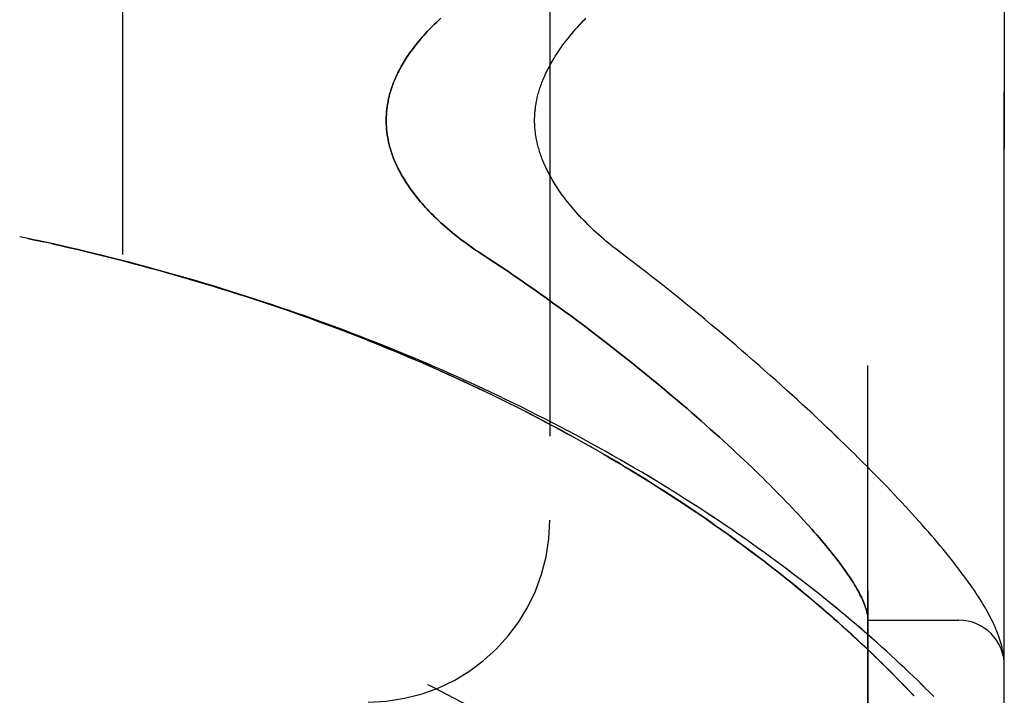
# Model space of a CAD drawing. Header units: inches. Extents: x 0 to 179, y 0 to 116.
# Tile 228 of 234: x 96.91 to 98.264, y 75.71 to 76.639. Entities that reach past the tile are written whole.
import ezdxf

# ---------------------------------------------------------------- set-up
doc = ezdxf.new("R2010")
doc.units = ezdxf.units.IN
doc.header["$LTSCALE"] = 9.842105
doc.header["$MEASUREMENT"] = 0
doc.linetypes.add('HIDDEN', pattern=[0.2, 0.1, -0.1])
doc.layers.add('LEFTHAND_DOOR_ASSEMBLY', color=7, linetype='CONTINUOUS')
doc.layers.add('RIGHTHAND_DOOR_ASSEMBLY', color=7, linetype='CONTINUOUS')

msp = doc.modelspace()

# ---------------------------------------------------------------- linework, layer by layer
at = {"layer": 'LEFTHAND_DOOR_ASSEMBLY', "color": 8, "linetype": 'HIDDEN'}
for p, q in [((98.0765, 75.1791), (98.0765, 77.8216)), ((98.264, 75.5553), (98.264, 77.4453)), ((97.0515, 77.3003), (97.0515, 75.7003)), ((97.639, 77.0503), (97.639, 75.9503)), ((96.9215, 76.3379), (96.91, 76.3403)), ((96.9331, 76.3354), (96.9211, 76.338)), ((98.0765, 75.8128), (98.2015, 75.8128)), ((98.2632, 75.7627), (98.263, 75.7638)), ((98.2632, 75.762), (98.2632, 75.7627)), ((98.2633, 75.7613), (98.2632, 75.762)), ((98.2635, 75.7596), (98.2635, 75.7602)), ((98.2636, 75.7589), (98.2635, 75.7596)), ((98.2637, 75.7582), (98.2636, 75.7589)), ((98.2637, 75.7575), (98.2637, 75.7582)), ((98.2638, 75.7569), (98.2637, 75.7575)), ((98.1399, 75.7086), (98.1328, 75.7161))]:
    msp.add_line(p, q, dxfattribs=at)
for points in [[(97.4891, 76.641), (97.4862, 76.6383), (97.4834, 76.6357), (97.4806, 76.633), (97.4779, 76.6304), (97.4753, 76.6277), (97.4728, 76.6251), (97.4704, 76.6225), (97.468, 76.6199), (97.4657, 76.6174), (97.4634, 76.6148), (97.4613, 76.6123), (97.4592, 76.6098), (97.4571, 76.6073), (97.4551, 76.6048), (97.4532, 76.6024), (97.4514, 76.6), (97.4496, 76.5975), (97.4478, 76.5952), (97.4462, 76.5928), (97.4446, 76.5905), (97.443, 76.5881), (97.4415, 76.5858), (97.44, 76.5835), (97.4386, 76.5813), (97.4373, 76.579), (97.436, 76.5768), (97.4347, 76.5746), (97.4335, 76.5724), (97.4324, 76.5702), (97.4313, 76.5681), (97.4302, 76.566), (97.4292, 76.5638), (97.4282, 76.5617), (97.4272, 76.5597), (97.4263, 76.5576), (97.4255, 76.5555), (97.4246, 76.5535), (97.4238, 76.5515), (97.4231, 76.5495), (97.4224, 76.5475), (97.4217, 76.5455), (97.421, 76.5435), (97.4204, 76.5416), (97.4198, 76.5396), (97.4192, 76.5377), (97.4187, 76.5357), (97.4182, 76.5338), (97.4178, 76.5319), (97.4173, 76.53), (97.4169, 76.5281), (97.4165, 76.5262), (97.4162, 76.5243), (97.4158, 76.5225), (97.4155, 76.5206), (97.4153, 76.5187), (97.415, 76.5169), (97.4148, 76.515), (97.4146, 76.5132), (97.4145, 76.5113), (97.4143, 76.5095), (97.4142, 76.5077), (97.4141, 76.5058), (97.4141, 76.504), (97.414, 76.5022), (97.414, 76.5003), (97.414, 76.4985), (97.4141, 76.4967), (97.4141, 76.4949), (97.4142, 76.493), (97.4143, 76.4912), (97.4145, 76.4894), (97.4146, 76.4875), (97.4148, 76.4857), (97.415, 76.4838), (97.4153, 76.482), (97.4155, 76.4801), (97.4158, 76.4782), (97.4162, 76.4764), (97.4165, 76.4745), (97.4169, 76.4726), (97.4173, 76.4707), (97.4178, 76.4688), (97.4182, 76.4669), (97.4187, 76.465), (97.4192, 76.463), (97.4198, 76.4611), (97.4204, 76.4591), (97.421, 76.4572), (97.4217, 76.4552), (97.4224, 76.4532), (97.4231, 76.4512), (97.4238, 76.4492), (97.4246, 76.4472), (97.4255, 76.4452), (97.4263, 76.4431), (97.4272, 76.441), (97.4282, 76.4389), (97.4292, 76.4368), (97.4302, 76.4347), (97.4313, 76.4326), (97.4324, 76.4304), (97.4335, 76.4283), (97.4347, 76.4261), (97.436, 76.4239), (97.4373, 76.4217), (97.4386, 76.4194), (97.44, 76.4172), (97.4415, 76.4149), (97.443, 76.4126), (97.4446, 76.4102), (97.4462, 76.4079), (97.4478, 76.4055), (97.4496, 76.4031), (97.4514, 76.4007), (97.4532, 76.3983), (97.4551, 76.3959), (97.4571, 76.3934), (97.4592, 76.3909), (97.4613, 76.3884), (97.4634, 76.3859), (97.4657, 76.3833), (97.468, 76.3808), (97.4704, 76.3782), (97.4728, 76.3756), (97.4753, 76.373), (97.4779, 76.3703), (97.4806, 76.3677), (97.4834, 76.365), (97.4862, 76.3624), (97.4891, 76.3597), (97.4921, 76.357), (97.4951, 76.3543), (97.4982, 76.3516), (97.5014, 76.3489), (97.5046, 76.3462), (97.508, 76.3434), (97.5114, 76.3407), (97.5148, 76.338), (97.5183, 76.3353), (97.5219, 76.3327), (97.5256, 76.33), (97.5293, 76.3273), (97.5331, 76.3247), (97.5369, 76.3221), (97.5408, 76.3195), (97.5538, 76.3109)], [(97.7428, 76.3137), (97.7298, 76.3235), (97.7263, 76.3262), (97.7229, 76.329), (97.7195, 76.3317), (97.7162, 76.3345), (97.7128, 76.3373), (97.7096, 76.3401), (97.7064, 76.343), (97.7032, 76.3458), (97.7001, 76.3487), (97.697, 76.3515), (97.694, 76.3544), (97.6911, 76.3573), (97.6883, 76.3602), (97.6855, 76.363), (97.6827, 76.3659), (97.6801, 76.3687), (97.6775, 76.3716), (97.6749, 76.3744), (97.6725, 76.3772), (97.6701, 76.38), (97.6677, 76.3828), (97.6655, 76.3856), (97.6633, 76.3884), (97.6611, 76.3911), (97.6591, 76.3938), (97.6571, 76.3965), (97.6552, 76.3991), (97.6533, 76.4018), (97.6515, 76.4044), (97.6498, 76.4069), (97.6481, 76.4095), (97.6465, 76.412), (97.645, 76.4144), (97.6435, 76.4169), (97.6421, 76.4193), (97.6407, 76.4217), (97.6394, 76.424), (97.6382, 76.4264), (97.637, 76.4286), (97.6358, 76.4309), (97.6347, 76.4332), (97.6337, 76.4354), (97.6326, 76.4376), (97.6317, 76.4397), (97.6308, 76.4418), (97.6299, 76.4439), (97.629, 76.446), (97.6282, 76.448), (97.6275, 76.4501), (97.6268, 76.452), (97.6261, 76.454), (97.6254, 76.4559), (97.6248, 76.4579), (97.6242, 76.4597), (97.6237, 76.4616), (97.6232, 76.4635), (97.6227, 76.4653), (97.6222, 76.4671), (97.6218, 76.4689), (97.6214, 76.4706), (97.621, 76.4724), (97.6207, 76.4741), (97.6203, 76.4758), (97.62, 76.4775), (97.6198, 76.4792), (97.6195, 76.4809), (97.6193, 76.4826), (97.6191, 76.4842), (97.6189, 76.4859), (97.6187, 76.4875), (97.6186, 76.4891), (97.6184, 76.4907), (97.6183, 76.4923), (97.6182, 76.4939), (97.6182, 76.4955), (97.6181, 76.4971), (97.6181, 76.4987), (97.6181, 76.5003), (97.6181, 76.5019), (97.6181, 76.5035), (97.6182, 76.5051), (97.6182, 76.5067), (97.6183, 76.5083), (97.6184, 76.51), (97.6186, 76.5116), (97.6187, 76.5132), (97.6189, 76.5148), (97.6191, 76.5165), (97.6193, 76.5181), (97.6195, 76.5198), (97.6198, 76.5215), (97.62, 76.5232), (97.6203, 76.5249), (97.6207, 76.5266), (97.621, 76.5283), (97.6214, 76.5301), (97.6218, 76.5318), (97.6222, 76.5336), (97.6227, 76.5354), (97.6232, 76.5372), (97.6237, 76.5391), (97.6242, 76.5409), (97.6248, 76.5428), (97.6254, 76.5447), (97.6261, 76.5467), (97.6268, 76.5486), (97.6275, 76.5506), (97.6282, 76.5526), (97.629, 76.5547), (97.6299, 76.5568), (97.6308, 76.5588), (97.6317, 76.561), (97.6326, 76.5631), (97.6337, 76.5653), (97.6347, 76.5675), (97.6358, 76.5698), (97.637, 76.572), (97.6382, 76.5743), (97.6394, 76.5767), (97.6407, 76.579), (97.6421, 76.5814), (97.6435, 76.5838), (97.645, 76.5862), (97.6465, 76.5887), (97.6481, 76.5912), (97.6498, 76.5938), (97.6515, 76.5963), (97.6533, 76.5989), (97.6552, 76.6016), (97.6571, 76.6042), (97.6591, 76.6069), (97.6611, 76.6096), (97.6633, 76.6123), (97.6655, 76.6151), (97.6677, 76.6179), (97.67, 76.6206), (97.6724, 76.6235), (97.6749, 76.6263), (97.6774, 76.6291), (97.68, 76.6319), (97.6827, 76.6348), (97.6854, 76.6377), (97.6882, 76.6405)], [(98.1328, 75.7161), (98.1291, 75.7199), (98.1253, 75.7238), (98.1215, 75.7278), (98.1175, 75.7319), (98.1135, 75.736), (98.1093, 75.7402), (98.105, 75.7445), (98.1006, 75.7489), (98.096, 75.7534), (98.0914, 75.7579), (98.0866, 75.7626), (98.0817, 75.7673), (98.0766, 75.7721), (98.0714, 75.7771), (98.066, 75.7821), (98.0605, 75.7873), (98.0547, 75.7926), (98.0488, 75.798), (98.0426, 75.8035), (98.0363, 75.8092), (98.0298, 75.8149), (98.0231, 75.8208), (98.0163, 75.8268), (98.0093, 75.8328), (98.0021, 75.8388), (97.9949, 75.8449), (97.9875, 75.851), (97.9801, 75.8572), (97.9726, 75.8633), (97.965, 75.8694), (97.9573, 75.8755), (97.9495, 75.8817), (97.9416, 75.8878), (97.9336, 75.894), (97.9256, 75.9001), (97.9174, 75.9063), (97.9092, 75.9124), (97.9009, 75.9185), (97.8926, 75.9246), (97.8841, 75.9307), (97.8756, 75.9368), (97.867, 75.9428), (97.8584, 75.9489), (97.8497, 75.9549), (97.8409, 75.9609), (97.832, 75.9669), (97.8231, 75.9729), (97.8141, 75.9788), (97.805, 75.9847), (97.7959, 75.9906), (97.7867, 75.9965), (97.7775, 76.0023), (97.7682, 76.0081), (97.7589, 76.0139), (97.7495, 76.0196), (97.74, 76.0253), (97.7305, 76.031), (97.7209, 76.0366), (97.7113, 76.0422), (97.7017, 76.0478), (97.692, 76.0533), (97.6822, 76.0588), (97.6724, 76.0643), (97.6626, 76.0697), (97.6527, 76.075), (97.6427, 76.0804), (97.6328, 76.0857), (97.6227, 76.0909), (97.6127, 76.0962), (97.6026, 76.1013), (97.5925, 76.1065), (97.5823, 76.1116), (97.5721, 76.1166), (97.5619, 76.1216), (97.5516, 76.1266), (97.5413, 76.1315), (97.531, 76.1364), (97.5206, 76.1412), (97.5102, 76.146), (97.4998, 76.1508), (97.4893, 76.1555), (97.4788, 76.1601), (97.4683, 76.1648), (97.4578, 76.1693), (97.4472, 76.1739), (97.4366, 76.1783), (97.426, 76.1828), (97.4153, 76.1872), (97.4047, 76.1915), (97.394, 76.1958), (97.3833, 76.2001), (97.3725, 76.2043), (97.3618, 76.2084), (97.351, 76.2126), (97.3402, 76.2166), (97.3294, 76.2207), (97.3186, 76.2246), (97.3077, 76.2286), (97.2969, 76.2325), (97.286, 76.2363), (97.2751, 76.2401), (97.2642, 76.2439), (97.2532, 76.2476), (97.2423, 76.2512), (97.2314, 76.2548), (97.2204, 76.2584), (97.2094, 76.2619), (97.1984, 76.2654), (97.1874, 76.2689), (97.1764, 76.2723), (97.1654, 76.2756), (97.1543, 76.2789), (97.1433, 76.2822), (97.1322, 76.2854), (97.1212, 76.2885), (97.1101, 76.2917), (97.099, 76.2947), (97.0879, 76.2978), (97.0769, 76.3008), (97.0658, 76.3037), (97.0547, 76.3066), (97.0435, 76.3095), (97.0324, 76.3123), (97.0213, 76.315), (97.0102, 76.3178), (96.9991, 76.3204), (96.9879, 76.3231), (96.9768, 76.3257), (96.9657, 76.3282), (96.9545, 76.3307), (96.9434, 76.3332), (96.9323, 76.3356)], [(98.1671, 75.7078), (98.1617, 75.7132), (98.1562, 75.7186), (98.1507, 75.7242), (98.145, 75.7297), (98.1391, 75.7354), (98.1332, 75.741), (98.1272, 75.7468), (98.121, 75.7526), (98.1148, 75.7584), (98.1084, 75.7643), (98.1019, 75.7702), (98.0953, 75.7762), (98.0886, 75.7821), (98.0818, 75.7882), (98.0749, 75.7942), (98.0678, 75.8003), (98.0607, 75.8065), (98.0535, 75.8126), (98.0461, 75.8188), (98.0387, 75.825), (98.0311, 75.8312), (98.0235, 75.8374), (98.0158, 75.8437), (98.008, 75.8499), (98, 75.8562), (97.992, 75.8624), (97.9839, 75.8687), (97.9757, 75.875), (97.9674, 75.8813), (97.9591, 75.8875), (97.9506, 75.8938), (97.942, 75.9001), (97.9334, 75.9063), (97.9247, 75.9126), (97.9159, 75.9189), (97.907, 75.9251), (97.8981, 75.9313), (97.8891, 75.9375), (97.88, 75.9437), (97.8708, 75.9499), (97.8615, 75.9561), (97.8522, 75.9622), (97.8428, 75.9683), (97.8334, 75.9744), (97.8239, 75.9805), (97.8143, 75.9865), (97.8046, 75.9925), (97.7949, 75.9985), (97.7852, 76.0045), (97.7753, 76.0104), (97.7655, 76.0163), (97.7555, 76.0222), (97.7455, 76.028), (97.7355, 76.0338), (97.7254, 76.0396), (97.7152, 76.0453), (97.705, 76.051), (97.6948, 76.0566), (97.6845, 76.0622), (97.6741, 76.0678), (97.6637, 76.0734), (97.6533, 76.0789), (97.6428, 76.0843), (97.6323, 76.0897), (97.6217, 76.0951), (97.6111, 76.1004), (97.6005, 76.1057), (97.5898, 76.111), (97.5791, 76.1162), (97.5684, 76.1213), (97.5576, 76.1265), (97.5468, 76.1315), (97.5359, 76.1366), (97.525, 76.1415), (97.5141, 76.1465), (97.5032, 76.1514), (97.4922, 76.1562), (97.4812, 76.161), (97.4702, 76.1658), (97.4591, 76.1705), (97.448, 76.1751), (97.4369, 76.1797), (97.4258, 76.1843), (97.4146, 76.1888), (97.4035, 76.1933), (97.3923, 76.1977), (97.381, 76.2021), (97.3698, 76.2064), (97.3585, 76.2107), (97.3472, 76.2149), (97.3359, 76.2191), (97.3246, 76.2233), (97.3133, 76.2273), (97.3019, 76.2314), (97.2905, 76.2354), (97.2792, 76.2393), (97.2678, 76.2432), (97.2563, 76.2471), (97.2449, 76.2509), (97.2335, 76.2546), (97.222, 76.2583), (97.2105, 76.262), (97.1991, 76.2656), (97.1876, 76.2691), (97.1761, 76.2727), (97.1646, 76.2761), (97.153, 76.2795), (97.1415, 76.2829), (97.13, 76.2862), (97.1184, 76.2895), (97.1069, 76.2927), (97.0953, 76.2959), (97.0837, 76.299), (97.0722, 76.3021), (97.0606, 76.3052), (97.049, 76.3081), (97.0374, 76.3111), (97.0259, 76.314), (97.0143, 76.3168), (97.0027, 76.3196), (96.9911, 76.3224), (96.9795, 76.3251), (96.9679, 76.3277), (96.9563, 76.3304), (96.9447, 76.3329), (96.9331, 76.3354)], [(98.263, 75.7638), (98.2626, 75.7664), (98.2622, 75.7691), (98.2616, 75.7718), (98.261, 75.7746), (98.2604, 75.7774), (98.2596, 75.7803), (98.2588, 75.7831), (98.2579, 75.786), (98.257, 75.7889), (98.2559, 75.7919), (98.2548, 75.7948), (98.2537, 75.7977), (98.2525, 75.8007), (98.2512, 75.8036), (98.2499, 75.8066), (98.2485, 75.8097), (98.247, 75.8127), (98.2454, 75.8158), (98.2438, 75.8189), (98.2421, 75.8221), (98.2404, 75.8253), (98.2385, 75.8286), (98.2366, 75.8319), (98.2345, 75.8353), (98.2324, 75.8387), (98.2302, 75.8423), (98.2279, 75.8459), (98.2254, 75.8497), (98.2229, 75.8535), (98.2202, 75.8575), (98.2173, 75.8616), (98.2144, 75.8657), (98.2113, 75.87), (98.2081, 75.8743), (98.2048, 75.8787), (98.2015, 75.8832), (98.198, 75.8877), (98.1945, 75.8922), (98.1909, 75.8967), (98.1873, 75.9012), (98.1836, 75.9058), (98.1798, 75.9105), (98.1759, 75.9151), (98.1719, 75.9198), (98.1679, 75.9246), (98.1638, 75.9294), (98.1596, 75.9342), (98.1553, 75.9391), (98.151, 75.944), (98.1465, 75.949), (98.142, 75.9541), (98.1374, 75.9591), (98.1327, 75.9643), (98.1279, 75.9695), (98.1231, 75.9747), (98.1181, 75.98), (98.1131, 75.9853), (98.108, 75.9907), (98.1027, 75.9961), (98.0974, 76.0016), (98.092, 76.0072), (98.0866, 76.0128), (98.081, 76.0185), (98.0753, 76.0242), (98.0696, 76.0299), (98.0637, 76.0358), (98.0578, 76.0416), (98.0517, 76.0476), (98.0456, 76.0536), (98.0394, 76.0596), (98.0331, 76.0657), (98.0266, 76.0718), (98.0201, 76.078), (98.0135, 76.0843), (98.0068, 76.0906), (98, 76.097), (97.9931, 76.1034), (97.9861, 76.1098), (97.979, 76.1164), (97.9718, 76.1229), (97.9646, 76.1295), (97.9572, 76.1362), (97.9497, 76.1429), (97.9421, 76.1496), (97.9344, 76.1564), (97.9267, 76.1633), (97.9188, 76.1702), (97.9108, 76.1771), (97.9028, 76.184), (97.8947, 76.191), (97.8864, 76.1981), (97.8781, 76.2051), (97.8697, 76.2122), (97.8611, 76.2193), (97.8525, 76.2265), (97.8438, 76.2337), (97.8351, 76.2409), (97.8262, 76.2481), (97.8172, 76.2554), (97.8082, 76.2626), (97.7991, 76.2699), (97.7899, 76.2772), (97.7806, 76.2845), (97.7713, 76.2918), (97.7618, 76.2991), (97.7524, 76.3064), (97.7428, 76.3137)], [(97.5538, 76.3109), (97.5629, 76.3049), (97.572, 76.2989), (97.5811, 76.2928), (97.5901, 76.2867), (97.599, 76.2806), (97.6079, 76.2744), (97.6168, 76.2682), (97.6255, 76.262), (97.6343, 76.2558), (97.6429, 76.2496), (97.6516, 76.2434), (97.6601, 76.2371), (97.6686, 76.2309), (97.677, 76.2247), (97.6853, 76.2185), (97.6936, 76.2122), (97.7017, 76.206), (97.7098, 76.1998), (97.7178, 76.1936), (97.7258, 76.1875), (97.7336, 76.1813), (97.7414, 76.1752), (97.7491, 76.1691), (97.7567, 76.163), (97.7642, 76.1569), (97.7716, 76.1509), (97.7789, 76.1449), (97.7862, 76.1389), (97.7933, 76.133), (97.8004, 76.1271), (97.8073, 76.1212), (97.8142, 76.1154), (97.821, 76.1096), (97.8277, 76.1039), (97.8343, 76.0982), (97.8408, 76.0925), (97.8472, 76.0869), (97.8535, 76.0813), (97.8597, 76.0758), (97.8658, 76.0703), (97.8718, 76.0649), (97.8777, 76.0595), (97.8836, 76.0542), (97.8893, 76.0489), (97.8949, 76.0437), (97.9005, 76.0385), (97.9059, 76.0334), (97.9113, 76.0283), (97.9166, 76.0233), (97.9217, 76.0183), (97.9268, 76.0134), (97.9318, 76.0085), (97.9367, 76.0037), (97.9415, 75.9989), (97.9462, 75.9942), (97.9508, 75.9896), (97.9553, 75.985), (97.9598, 75.9804), (97.9641, 75.9759), (97.9684, 75.9715), (97.9725, 75.9671), (97.9766, 75.9628), (97.9806, 75.9585), (97.9845, 75.9543), (97.9883, 75.9502), (97.9921, 75.9461), (97.9957, 75.942), (97.9993, 75.938), (98.0027, 75.9341), (98.0061, 75.9302), (98.0094, 75.9264), (98.0126, 75.9226), (98.0158, 75.9189), (98.0188, 75.9153), (98.0218, 75.9117), (98.0246, 75.9081), (98.0274, 75.9046), (98.0302, 75.9012), (98.0328, 75.8978), (98.0353, 75.8945), (98.0378, 75.8912), (98.0402, 75.888), (98.0425, 75.8848), (98.0448, 75.8817), (98.0469, 75.8786), (98.049, 75.8756), (98.051, 75.8726), (98.0529, 75.8697), (98.0548, 75.8669), (98.0565, 75.8641), (98.0582, 75.8613), (98.0598, 75.8586), (98.0614, 75.856), (98.0628, 75.8534), (98.0642, 75.8508), (98.0655, 75.8483), (98.0668, 75.8459), (98.0679, 75.8435), (98.069, 75.8412), (98.07, 75.8389), (98.0709, 75.8366), (98.0718, 75.8344), (98.0726, 75.8323), (98.0733, 75.8302), (98.074, 75.8281), (98.0745, 75.8262), (98.075, 75.8242), (98.0754, 75.8223), (98.0758, 75.8205), (98.0761, 75.8187), (98.0763, 75.8169)], [(98.0763, 75.8169), (98.0763, 75.8164), (98.0764, 75.8159), (98.0764, 75.8155), (98.0764, 75.8151), (98.0765, 75.8147), (98.0765, 75.8144), (98.0765, 75.8141), (98.0765, 75.8138)], [(98.2635, 75.7602), (98.2634, 75.7606), (98.2633, 75.7613)], [(98.264, 75.7514), (98.264, 75.7518), (98.264, 75.7521), (98.264, 75.7525), (98.264, 75.7529), (98.264, 75.7533), (98.2639, 75.7536), (98.2639, 75.754), (98.2639, 75.7544), (98.2639, 75.7547), (98.2639, 75.7551), (98.2639, 75.7555), (98.2638, 75.7558), (98.2638, 75.7562), (98.2638, 75.7569)]]:
    msp.add_lwpolyline(points, dxfattribs=at)
for centre, radius, start, end in [((96.264, 73.2252), 2.7751, 43.8884, 90), ((97.389, 75.9503), 0.25, 270, 360), ((98.2015, 75.7503), 0.0625, 0, 90)]:
    msp.add_arc(centre, radius, start, end, dxfattribs=at)
at = {"layer": 'RIGHTHAND_DOOR_ASSEMBLY', "color": 8, "linetype": 'HIDDEN'}
for p, q in [((98.0765, 77.8216), (98.0765, 75.1791)), ((98.264, 77.4453), (98.264, 75.5553)), ((97.0515, 77.3003), (97.0515, 75.7003)), ((97.639, 77.0503), (97.639, 75.9503)), ((96.9215, 76.3379), (96.91, 76.3403)), ((96.9211, 76.338), (96.9331, 76.3354)), ((96.9322, 76.3356), (96.9434, 76.3332)), ((96.9447, 76.3329), (96.9331, 76.3354)), ((98.0765, 75.8128), (98.2015, 75.8128)), ((98.2632, 75.7627), (98.263, 75.7638)), ((98.2632, 75.762), (98.2632, 75.7627)), ((98.2633, 75.7613), (98.2632, 75.762)), ((98.2635, 75.7596), (98.2635, 75.7603)), ((98.2636, 75.7589), (98.2635, 75.7596)), ((98.2637, 75.7582), (98.2636, 75.7589)), ((98.2637, 75.7575), (98.2637, 75.7582)), ((98.2638, 75.7569), (98.2637, 75.7575)), ((98.2638, 75.7562), (98.2638, 75.7569)), ((98.1326, 75.7162), (98.1397, 75.7087))]:
    msp.add_line(p, q, dxfattribs=at)
for points in [[(97.5538, 76.3109), (97.5408, 76.3195), (97.5369, 76.3221), (97.5331, 76.3247), (97.5293, 76.3273), (97.5256, 76.33), (97.5219, 76.3327), (97.5183, 76.3353), (97.5148, 76.338), (97.5114, 76.3407), (97.508, 76.3434), (97.5046, 76.3462), (97.5014, 76.3489), (97.4982, 76.3516), (97.4951, 76.3543), (97.4921, 76.357), (97.4891, 76.3597), (97.4862, 76.3624), (97.4834, 76.365), (97.4806, 76.3677), (97.4779, 76.3703), (97.4753, 76.373), (97.4728, 76.3756), (97.4704, 76.3782), (97.468, 76.3808), (97.4657, 76.3833), (97.4634, 76.3859), (97.4613, 76.3884), (97.4592, 76.3909), (97.4571, 76.3934), (97.4551, 76.3959), (97.4532, 76.3983), (97.4514, 76.4007), (97.4496, 76.4031), (97.4478, 76.4055), (97.4462, 76.4079), (97.4446, 76.4102), (97.443, 76.4126), (97.4415, 76.4149), (97.44, 76.4172), (97.4386, 76.4194), (97.4373, 76.4217), (97.436, 76.4239), (97.4347, 76.4261), (97.4335, 76.4283), (97.4324, 76.4304), (97.4313, 76.4326), (97.4302, 76.4347), (97.4292, 76.4368), (97.4282, 76.4389), (97.4272, 76.441), (97.4263, 76.4431), (97.4255, 76.4452), (97.4246, 76.4472), (97.4238, 76.4492), (97.4231, 76.4512), (97.4224, 76.4532), (97.4217, 76.4552), (97.421, 76.4572), (97.4204, 76.4591), (97.4198, 76.4611), (97.4192, 76.463), (97.4187, 76.465), (97.4182, 76.4669), (97.4178, 76.4688), (97.4173, 76.4707), (97.4169, 76.4726), (97.4165, 76.4745), (97.4162, 76.4764), (97.4158, 76.4782), (97.4155, 76.4801), (97.4153, 76.482), (97.415, 76.4838), (97.4148, 76.4857), (97.4146, 76.4875), (97.4145, 76.4894), (97.4143, 76.4912), (97.4142, 76.493), (97.4141, 76.4949), (97.4141, 76.4967), (97.414, 76.4985), (97.414, 76.5003), (97.414, 76.5022), (97.4141, 76.504), (97.4141, 76.5058), (97.4142, 76.5077), (97.4143, 76.5095), (97.4145, 76.5113), (97.4146, 76.5132), (97.4148, 76.515), (97.415, 76.5169), (97.4153, 76.5187), (97.4155, 76.5206), (97.4158, 76.5225), (97.4162, 76.5243), (97.4165, 76.5262), (97.4169, 76.5281), (97.4173, 76.53), (97.4178, 76.5319), (97.4182, 76.5338), (97.4187, 76.5357), (97.4192, 76.5377), (97.4198, 76.5396), (97.4204, 76.5416), (97.421, 76.5435), (97.4217, 76.5455), (97.4224, 76.5475), (97.4231, 76.5495), (97.4238, 76.5515), (97.4246, 76.5535), (97.4255, 76.5555), (97.4263, 76.5576), (97.4272, 76.5597), (97.4282, 76.5617), (97.4292, 76.5638), (97.4302, 76.566), (97.4313, 76.5681), (97.4324, 76.5702), (97.4335, 76.5724), (97.4347, 76.5746), (97.436, 76.5768), (97.4373, 76.579), (97.4386, 76.5813), (97.44, 76.5835), (97.4415, 76.5858), (97.443, 76.5881), (97.4446, 76.5905), (97.4462, 76.5928), (97.4478, 76.5952), (97.4496, 76.5975), (97.4514, 76.6), (97.4532, 76.6024), (97.4551, 76.6048), (97.4571, 76.6073), (97.4592, 76.6098), (97.4613, 76.6123), (97.4634, 76.6148), (97.4657, 76.6174), (97.468, 76.6199), (97.4704, 76.6225), (97.4728, 76.6251), (97.4753, 76.6277), (97.4779, 76.6304), (97.4806, 76.633), (97.4834, 76.6357), (97.4862, 76.6383), (97.4891, 76.641)], [(97.7428, 76.3137), (97.7298, 76.3235), (97.7263, 76.3262), (97.7229, 76.329), (97.7195, 76.3317), (97.7161, 76.3345), (97.7128, 76.3373), (97.7096, 76.3401), (97.7064, 76.343), (97.7032, 76.3458), (97.7001, 76.3487), (97.697, 76.3515), (97.694, 76.3544), (97.6911, 76.3573), (97.6882, 76.3602), (97.6854, 76.363), (97.6827, 76.3659), (97.68, 76.3687), (97.6774, 76.3716), (97.6749, 76.3744), (97.6724, 76.3772), (97.67, 76.38), (97.6677, 76.3828), (97.6655, 76.3856), (97.6633, 76.3884), (97.6611, 76.3911), (97.6591, 76.3938), (97.6571, 76.3965), (97.6552, 76.3991), (97.6533, 76.4018), (97.6515, 76.4044), (97.6498, 76.4069), (97.6481, 76.4095), (97.6465, 76.412), (97.645, 76.4145), (97.6435, 76.4169), (97.6421, 76.4193), (97.6407, 76.4217), (97.6394, 76.424), (97.6382, 76.4264), (97.637, 76.4287), (97.6358, 76.4309), (97.6347, 76.4332), (97.6337, 76.4354), (97.6326, 76.4376), (97.6317, 76.4397), (97.6308, 76.4418), (97.6299, 76.4439), (97.629, 76.446), (97.6282, 76.448), (97.6275, 76.4501), (97.6268, 76.452), (97.6261, 76.454), (97.6254, 76.4559), (97.6248, 76.4579), (97.6242, 76.4597), (97.6237, 76.4616), (97.6232, 76.4635), (97.6227, 76.4653), (97.6222, 76.4671), (97.6218, 76.4689), (97.6214, 76.4706), (97.621, 76.4724), (97.6207, 76.4741), (97.6203, 76.4758), (97.62, 76.4775), (97.6198, 76.4792), (97.6195, 76.4809), (97.6193, 76.4826), (97.6191, 76.4842), (97.6189, 76.4859), (97.6187, 76.4875), (97.6186, 76.4891), (97.6184, 76.4907), (97.6183, 76.4923), (97.6182, 76.494), (97.6182, 76.4956), (97.6181, 76.4972), (97.6181, 76.4988), (97.6181, 76.5004), (97.6181, 76.5019), (97.6181, 76.5035), (97.6182, 76.5051), (97.6182, 76.5067), (97.6183, 76.5084), (97.6184, 76.51), (97.6186, 76.5116), (97.6187, 76.5132), (97.6189, 76.5148), (97.6191, 76.5165), (97.6193, 76.5181), (97.6195, 76.5198), (97.6198, 76.5215), (97.62, 76.5232), (97.6203, 76.5249), (97.6207, 76.5266), (97.621, 76.5283), (97.6214, 76.5301), (97.6218, 76.5318), (97.6222, 76.5336), (97.6227, 76.5354), (97.6232, 76.5372), (97.6237, 76.5391), (97.6242, 76.541), (97.6248, 76.5428), (97.6254, 76.5448), (97.6261, 76.5467), (97.6268, 76.5487), (97.6275, 76.5506), (97.6282, 76.5527), (97.629, 76.5547), (97.6299, 76.5568), (97.6308, 76.5589), (97.6317, 76.561), (97.6326, 76.5631), (97.6337, 76.5653), (97.6347, 76.5675), (97.6358, 76.5698), (97.637, 76.572), (97.6382, 76.5743), (97.6394, 76.5767), (97.6407, 76.579), (97.6421, 76.5814), (97.6435, 76.5838), (97.645, 76.5862), (97.6465, 76.5887), (97.6481, 76.5912), (97.6498, 76.5938), (97.6515, 76.5963), (97.6533, 76.5989), (97.6552, 76.6016), (97.6571, 76.6042), (97.6591, 76.6069), (97.6611, 76.6096), (97.6633, 76.6123), (97.6655, 76.6151), (97.6677, 76.6179), (97.6701, 76.6207), (97.6725, 76.6235), (97.6749, 76.6263), (97.6775, 76.6291), (97.6801, 76.632), (97.6827, 76.6348), (97.6855, 76.6377), (97.6883, 76.6405)], [(98.1671, 75.7078), (98.1617, 75.7132), (98.1563, 75.7186), (98.1507, 75.7241), (98.145, 75.7297), (98.1392, 75.7353), (98.1332, 75.741), (98.1272, 75.7468), (98.121, 75.7525), (98.1148, 75.7584), (98.1084, 75.7643), (98.1019, 75.7702), (98.0953, 75.7761), (98.0886, 75.7821), (98.0818, 75.7882), (98.0749, 75.7942), (98.0679, 75.8003), (98.0607, 75.8064), (98.0535, 75.8126), (98.0462, 75.8188), (98.0387, 75.825), (98.0312, 75.8312), (98.0235, 75.8374), (98.0158, 75.8436), (98.008, 75.8499), (98.0001, 75.8562), (97.992, 75.8624), (97.9839, 75.8687), (97.9757, 75.875), (97.9675, 75.8812), (97.9591, 75.8875), (97.9506, 75.8938), (97.9421, 75.9001), (97.9334, 75.9063), (97.9247, 75.9126), (97.9159, 75.9188), (97.9071, 75.9251), (97.8981, 75.9313), (97.8891, 75.9375), (97.88, 75.9437), (97.8708, 75.9499), (97.8616, 75.9561), (97.8522, 75.9622), (97.8429, 75.9683), (97.8334, 75.9744), (97.8239, 75.9805), (97.8143, 75.9865), (97.8047, 75.9925), (97.795, 75.9985), (97.7852, 76.0045), (97.7754, 76.0104), (97.7655, 76.0163), (97.7555, 76.0222), (97.7455, 76.028), (97.7355, 76.0338), (97.7254, 76.0395), (97.7152, 76.0453), (97.705, 76.051), (97.6948, 76.0566), (97.6845, 76.0622), (97.6741, 76.0678), (97.6638, 76.0733), (97.6533, 76.0788), (97.6428, 76.0843), (97.6323, 76.0897), (97.6218, 76.0951), (97.6112, 76.1004), (97.6005, 76.1057), (97.5899, 76.111), (97.5791, 76.1162), (97.5684, 76.1213), (97.5576, 76.1264), (97.5468, 76.1315), (97.5359, 76.1365), (97.5251, 76.1415), (97.5141, 76.1465), (97.5032, 76.1514), (97.4922, 76.1562), (97.4812, 76.161), (97.4702, 76.1657), (97.4591, 76.1705), (97.4481, 76.1751), (97.4369, 76.1797), (97.4258, 76.1843), (97.4147, 76.1888), (97.4035, 76.1933), (97.3923, 76.1977), (97.381, 76.2021), (97.3698, 76.2064), (97.3585, 76.2107), (97.3473, 76.2149), (97.3359, 76.2191), (97.3246, 76.2232), (97.3133, 76.2273), (97.3019, 76.2314), (97.2906, 76.2354), (97.2792, 76.2393), (97.2678, 76.2432), (97.2564, 76.2471), (97.2449, 76.2509), (97.2335, 76.2546), (97.222, 76.2583), (97.2106, 76.262), (97.1991, 76.2656), (97.1876, 76.2691), (97.1761, 76.2727), (97.1646, 76.2761), (97.153, 76.2795), (97.1415, 76.2829), (97.13, 76.2862), (97.1184, 76.2895), (97.1069, 76.2927), (97.0953, 76.2959), (97.0838, 76.299), (97.0722, 76.3021), (97.0606, 76.3052), (97.049, 76.3081), (97.0375, 76.3111), (97.0259, 76.314), (97.0143, 76.3168), (97.0027, 76.3196), (96.9911, 76.3224), (96.9795, 76.3251), (96.9679, 76.3277), (96.9563, 76.3304), (96.9434, 76.3332)], [(96.9545, 76.3307), (96.9656, 76.3282), (96.9768, 76.3257), (96.9879, 76.3231), (96.999, 76.3205), (97.0101, 76.3178), (97.0212, 76.3151), (97.0324, 76.3123), (97.0435, 76.3095), (97.0546, 76.3066), (97.0657, 76.3037), (97.0767, 76.3008), (97.0878, 76.2978), (97.0989, 76.2948), (97.11, 76.2917), (97.121, 76.2886), (97.1321, 76.2854), (97.1431, 76.2822), (97.1542, 76.2789), (97.1652, 76.2756), (97.1762, 76.2723), (97.1872, 76.2689), (97.1982, 76.2655), (97.2092, 76.262), (97.2202, 76.2585), (97.2312, 76.2549), (97.2421, 76.2513), (97.253, 76.2476), (97.264, 76.2439), (97.2749, 76.2402), (97.2857, 76.2364), (97.2966, 76.2325), (97.3075, 76.2287), (97.3183, 76.2247), (97.3291, 76.2207), (97.3399, 76.2167), (97.3507, 76.2127), (97.3615, 76.2085), (97.3722, 76.2044), (97.383, 76.2002), (97.3937, 76.1959), (97.4044, 76.1916), (97.415, 76.1873), (97.4257, 76.1829), (97.4363, 76.1785), (97.4469, 76.174), (97.4574, 76.1695), (97.4679, 76.1649), (97.4785, 76.1603), (97.4889, 76.1556), (97.4994, 76.1509), (97.5098, 76.1462), (97.5202, 76.1414), (97.5306, 76.1366), (97.5409, 76.1317), (97.5512, 76.1268), (97.5615, 76.1218), (97.5717, 76.1168), (97.5819, 76.1118), (97.5921, 76.1067), (97.6022, 76.1016), (97.6123, 76.0964), (97.6223, 76.0912), (97.6323, 76.0859), (97.6423, 76.0806), (97.6522, 76.0753), (97.6621, 76.0699), (97.672, 76.0645), (97.6818, 76.059), (97.6915, 76.0536), (97.7012, 76.048), (97.7109, 76.0425), (97.7205, 76.0369), (97.73, 76.0312), (97.7395, 76.0256), (97.749, 76.0199), (97.7584, 76.0141), (97.7677, 76.0084), (97.777, 76.0026), (97.7863, 75.9968), (97.7954, 75.9909), (97.8045, 75.985), (97.8136, 75.9791), (97.8226, 75.9732), (97.8315, 75.9672), (97.8404, 75.9613), (97.8492, 75.9553), (97.8579, 75.9492), (97.8665, 75.9432), (97.8751, 75.9371), (97.8836, 75.9311), (97.8921, 75.925), (97.9004, 75.9189), (97.9087, 75.9128), (97.9169, 75.9066), (97.9251, 75.9005), (97.9331, 75.8944), (97.9411, 75.8882), (97.949, 75.8821), (97.9567, 75.876), (97.9644, 75.8698), (97.9721, 75.8637), (97.9796, 75.8576), (97.987, 75.8515), (97.9944, 75.8453), (98.0016, 75.8393), (98.0088, 75.8332), (98.0158, 75.8272), (98.0226, 75.8212), (98.0293, 75.8153), (98.0359, 75.8096), (98.0422, 75.8039), (98.0484, 75.7983), (98.0543, 75.7929), (98.0601, 75.7876), (98.0657, 75.7824), (98.0711, 75.7774), (98.0763, 75.7724), (98.0814, 75.7676), (98.0863, 75.7628), (98.0911, 75.7582), (98.0958, 75.7536), (98.1003, 75.7491), (98.1048, 75.7447), (98.1091, 75.7404), (98.1132, 75.7362), (98.1173, 75.7321), (98.1213, 75.728), (98.1251, 75.724), (98.1289, 75.7201), (98.1326, 75.7162)], [(98.263, 75.7638), (98.2626, 75.7664), (98.2622, 75.7691), (98.2616, 75.7718), (98.261, 75.7746), (98.2604, 75.7774), (98.2596, 75.7803), (98.2588, 75.7831), (98.2579, 75.786), (98.257, 75.7889), (98.2559, 75.7919), (98.2548, 75.7948), (98.2537, 75.7977), (98.2525, 75.8007), (98.2512, 75.8036), (98.2499, 75.8066), (98.2485, 75.8097), (98.247, 75.8127), (98.2454, 75.8158), (98.2438, 75.8189), (98.2421, 75.8221), (98.2404, 75.8253), (98.2385, 75.8286), (98.2366, 75.8319), (98.2345, 75.8353), (98.2324, 75.8388), (98.2302, 75.8423), (98.2279, 75.8459), (98.2254, 75.8497), (98.2228, 75.8535), (98.2202, 75.8575), (98.2173, 75.8616), (98.2144, 75.8657), (98.2113, 75.87), (98.2081, 75.8743), (98.2048, 75.8787), (98.2015, 75.8832), (98.198, 75.8877), (98.1945, 75.8922), (98.1909, 75.8967), (98.1873, 75.9013), (98.1835, 75.9058), (98.1797, 75.9105), (98.1759, 75.9151), (98.1719, 75.9198), (98.1679, 75.9246), (98.1638, 75.9294), (98.1596, 75.9342), (98.1553, 75.9391), (98.1509, 75.9441), (98.1465, 75.949), (98.142, 75.9541), (98.1374, 75.9591), (98.1327, 75.9643), (98.1279, 75.9695), (98.1231, 75.9747), (98.1181, 75.98), (98.1131, 75.9853), (98.1079, 75.9907), (98.1027, 75.9962), (98.0974, 76.0016), (98.092, 76.0072), (98.0866, 76.0128), (98.081, 76.0185), (98.0753, 76.0242), (98.0696, 76.03), (98.0637, 76.0358), (98.0578, 76.0417), (98.0517, 76.0476), (98.0456, 76.0536), (98.0394, 76.0596), (98.033, 76.0657), (98.0266, 76.0719), (98.0201, 76.0781), (98.0135, 76.0843), (98.0068, 76.0906), (98, 76.097), (97.9931, 76.1034), (97.9861, 76.1098), (97.979, 76.1164), (97.9718, 76.1229), (97.9645, 76.1295), (97.9572, 76.1362), (97.9497, 76.1429), (97.9421, 76.1497), (97.9344, 76.1564), (97.9267, 76.1633), (97.9188, 76.1702), (97.9108, 76.1771), (97.9028, 76.184), (97.8946, 76.191), (97.8864, 76.1981), (97.8781, 76.2051), (97.8696, 76.2122), (97.8611, 76.2193), (97.8525, 76.2265), (97.8438, 76.2337), (97.835, 76.2409), (97.8262, 76.2481), (97.8172, 76.2554), (97.8082, 76.2626), (97.7991, 76.2699), (97.7899, 76.2772), (97.7806, 76.2845), (97.7713, 76.2918), (97.7618, 76.2991), (97.7523, 76.3064), (97.7428, 76.3137)], [(98.0763, 75.8169), (98.0761, 75.8187), (98.0758, 75.8205), (98.0754, 75.8223), (98.075, 75.8242), (98.0745, 75.8262), (98.074, 75.8281), (98.0733, 75.8302), (98.0726, 75.8323), (98.0718, 75.8344), (98.0709, 75.8366), (98.07, 75.8389), (98.069, 75.8412), (98.0679, 75.8435), (98.0668, 75.8459), (98.0655, 75.8483), (98.0642, 75.8508), (98.0628, 75.8534), (98.0614, 75.856), (98.0598, 75.8586), (98.0582, 75.8613), (98.0565, 75.8641), (98.0548, 75.8669), (98.0529, 75.8697), (98.051, 75.8726), (98.049, 75.8756), (98.0469, 75.8786), (98.0448, 75.8817), (98.0425, 75.8848), (98.0402, 75.888), (98.0378, 75.8912), (98.0353, 75.8945), (98.0328, 75.8978), (98.0302, 75.9012), (98.0274, 75.9046), (98.0246, 75.9081), (98.0218, 75.9117), (98.0188, 75.9153), (98.0158, 75.9189), (98.0126, 75.9226), (98.0094, 75.9264), (98.0061, 75.9302), (98.0027, 75.9341), (97.9993, 75.938), (97.9957, 75.942), (97.9921, 75.9461), (97.9883, 75.9502), (97.9845, 75.9543), (97.9806, 75.9585), (97.9766, 75.9628), (97.9725, 75.9671), (97.9684, 75.9715), (97.9641, 75.9759), (97.9598, 75.9804), (97.9553, 75.985), (97.9508, 75.9896), (97.9462, 75.9942), (97.9415, 75.9989), (97.9367, 76.0037), (97.9318, 76.0085), (97.9268, 76.0134), (97.9217, 76.0183), (97.9166, 76.0233), (97.9113, 76.0283), (97.9059, 76.0334), (97.9005, 76.0385), (97.8949, 76.0437), (97.8893, 76.0489), (97.8836, 76.0542), (97.8777, 76.0595), (97.8718, 76.0649), (97.8658, 76.0703), (97.8597, 76.0758), (97.8535, 76.0813), (97.8472, 76.0869), (97.8408, 76.0925), (97.8343, 76.0982), (97.8277, 76.1039), (97.821, 76.1096), (97.8142, 76.1154), (97.8073, 76.1212), (97.8004, 76.1271), (97.7933, 76.133), (97.7862, 76.1389), (97.7789, 76.1449), (97.7716, 76.1509), (97.7642, 76.1569), (97.7567, 76.163), (97.7491, 76.1691), (97.7414, 76.1752), (97.7336, 76.1813), (97.7258, 76.1875), (97.7178, 76.1936), (97.7098, 76.1998), (97.7017, 76.206), (97.6936, 76.2122), (97.6853, 76.2185), (97.677, 76.2247), (97.6686, 76.2309), (97.6601, 76.2371), (97.6516, 76.2434), (97.6429, 76.2496), (97.6343, 76.2558), (97.6255, 76.262), (97.6168, 76.2682), (97.6079, 76.2744), (97.599, 76.2806), (97.5901, 76.2867), (97.5811, 76.2928), (97.572, 76.2989), (97.5629, 76.3049), (97.5538, 76.3109)], [(98.0765, 75.8138), (98.0765, 75.8141), (98.0765, 75.8144), (98.0765, 75.8147), (98.0764, 75.8151), (98.0764, 75.8155), (98.0764, 75.8159), (98.0763, 75.8164), (98.0763, 75.8169)], [(98.2635, 75.7603), (98.2634, 75.7606), (98.2633, 75.7613)], [(98.264, 75.7514), (98.264, 75.7518), (98.264, 75.7522), (98.264, 75.7525), (98.264, 75.7529), (98.264, 75.7533), (98.2639, 75.7536), (98.2639, 75.754), (98.2639, 75.7544), (98.2639, 75.7547), (98.2639, 75.7551), (98.2639, 75.7555), (98.2638, 75.7562)]]:
    msp.add_lwpolyline(points, dxfattribs=at)
for centre, radius, start, end in [((96.264, 73.2252), 2.7751, 43.8884, 90), ((97.389, 75.9503), 0.25, 270, 360), ((98.2015, 75.7503), 0.0625, 0, 90)]:
    msp.add_arc(centre, radius, start, end, dxfattribs=at)

doc.saveas('drawing.dxf')
